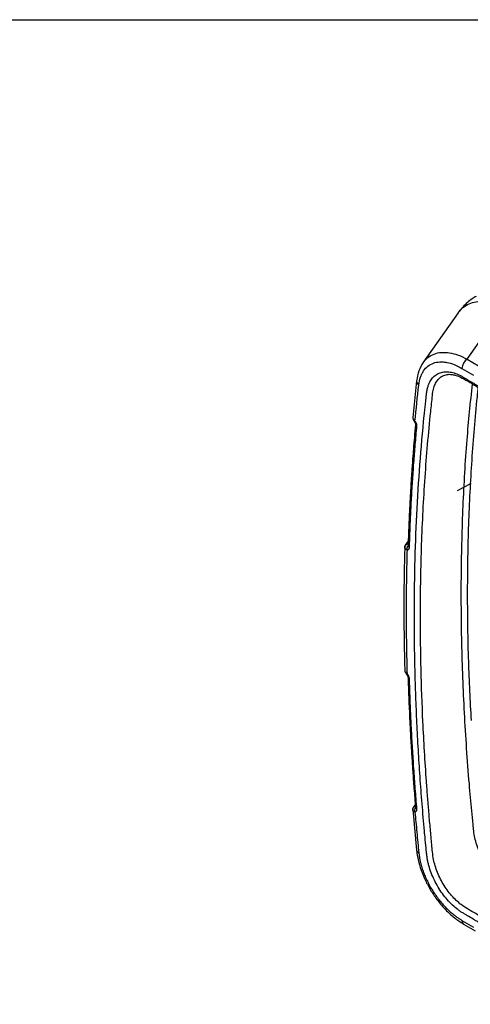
# Model space of a CAD drawing. Header units: millimetres. Extents: x 19 to 819, y 19 to 629.
# Tile 48 of 54: x 585 to 663, y 457 to 629. Entities that reach past the tile are written whole.
import ezdxf

# ---------------------------------------------------------------- set-up
doc = ezdxf.new("R2010")
doc.units = ezdxf.units.MM
doc.header["$LTSCALE"] = 3
doc.layers.add('TEXT', color=140, linetype='Continuous', lineweight=25)

msp = doc.modelspace()

# ---------------------------------------------------------------- linework, layer by layer
for p, q in [((662.321, 569.623), (668.796, 578.824)), ((660.769, 577.67), (654.651, 568.976)), ((660.795, 577.653), (660.841, 577.732)), ((662.321, 569.623), (664.326, 568.432)), ((661.439, 567.994), (663.443, 566.803)), ((653.55, 565.858), (652.877, 559.486)), ((652.888, 559.602), (652.893, 559.497)), ((652.097, 537.952), (651.665, 537.418)), ((651.491, 515.543), (651.506, 515.453)), ((652.067, 514.28), (652.065, 514.304)), ((652.897, 491.461), (652.889, 491.201)), ((653.322, 492.139), (653.055, 491.806)), ((653.365, 491.588), (653.367, 491.581)), ((652.874, 491.364), (653.546, 484.204)), ((661.439, 472.012), (663.443, 470.828)), ((661.73, 471.371), (663.734, 470.187))]:
    msp.add_line(p, q)
at = {"flags": 128}
for points in [[(653.21, 558.692), (653.206, 558.703), (653.212, 558.73), (653.234, 558.767), (653.27, 558.812)], [(663.017, 547.951), (662.814, 547.849), (660.626, 546.705)], [(651.495, 536.978), (651.51, 537.079), (651.514, 537.091)], [(651.891, 514.9), (651.863, 514.841), (651.85, 514.793), (651.853, 514.756), (651.863, 514.739)], [(652.888, 491.318), (652.89, 491.423), (652.897, 491.46)]]:
    msp.add_lwpolyline(points, dxfattribs=at)
for centre, radius, start, end in [((663.595, 567.88), 2.158, 126.14979, 176.97346), ((654.36, 565.809), 0.811, 176.62511, 238.52819), ((653.732, 558.294), 0.365, 177.87044, 239.74333), ((652.077, 536.845), 0.59, 90.01666, 172.49887), ((652.073, 536.864), 0.603, 89.50544, 157.94567), ((652.605, 536.68), 0.758, 133.61313, 199.73399), ((652.397, 537.135), 0.333, 181.9946, 243.48761), ((652.374, 514.351), 0.315, 193.07092, 246.60521), ((653.435, 491.312), 0.558, 99.5741, 164.62113), ((653.925, 491.18), 0.722, 141.68237, 204.82363), ((653.633, 491.639), 0.272, 190.45369, 251.73937), ((654.098, 484.321), 0.564, 192.01298, 253.35925), ((662.122, 471.935), 0.687, 173.57833, 235.28063)]:
    msp.add_arc(centre, radius, start, end)
for points, knots in [([(663.917, 580.537), (663.672, 580.391), (663.138, 580.072), (662.351, 579.456), (661.531, 578.676), (661.048, 578.04), (660.795, 577.708)], [0, 0, 0, 0, 0.2019849, 0.4391755, 0.7073946, 1, 1, 1, 1]), ([(660.841, 577.732), (660.871, 577.787), (661.121, 578.24), (661.832, 578.807), (662.924, 579.397), (664.16, 579.673), (665.467, 579.69), (666.825, 579.489), (667.761, 579.176), (668.224, 579.021)], [0, 0, 0, 0, 0.0247202, 0.2046183, 0.3763521, 0.5389892, 0.6965576, 0.8499016, 1, 1, 1, 1]), ([(654.656, 568.972), (654.919, 569.298), (655.457, 569.965), (656.56, 570.56), (657.841, 570.843), (659.259, 570.771), (660.766, 570.391), (661.802, 569.88), (662.321, 569.623)], [0, 0, 0, 0, 0.16124308, 0.33000704, 0.49748806, 0.66535647, 0.83214976, 1, 1, 1, 1]), ([(654.676, 569.012), (654.402, 568.555), (653.857, 567.646), (653.652, 566.451), (653.55, 565.858)], [0, 0, 0, 0, 0.5035875, 1, 1, 1, 1]), ([(653.936, 565.118), (653.993, 565.606), (654.091, 566.054), (654.3, 566.669), (654.38, 566.864), (654.56, 567.234), (654.661, 567.411), (654.989, 567.898), (655.242, 568.174), (655.816, 568.627), (656.139, 568.805), (656.829, 569.052), (657.197, 569.123), (657.783, 569.152), (657.985, 569.149), (658.394, 569.118), (658.601, 569.089), (659.23, 568.968), (659.66, 568.839), (660.543, 568.485), (660.992, 568.26), (661.439, 567.994)], [0, 0, 0, 0, 0.125, 0.125, 0.1875, 0.1875, 0.25, 0.25, 0.375, 0.375, 0.5, 0.5, 0.625, 0.625, 0.6875, 0.6875, 0.75, 0.75, 0.875, 0.875, 1, 1, 1, 1]), ([(680.099, 459.059), (679.91, 459.172), (679.534, 459.396), (678.969, 459.744), (678.405, 460.099), (677.841, 460.464), (677.278, 460.836), (676.716, 461.217), (676.154, 461.607), (675.592, 462.005), (675.031, 462.412), (674.47, 462.828), (673.91, 463.251), (673.351, 463.684), (672.792, 464.125), (671.771, 464.945), (670.298, 466.183), (668.704, 467.615), (667.439, 468.806), (666.73, 469.495), (666.258, 469.962), (665.943, 470.276), (665.63, 470.596), (665.317, 470.915), (665.004, 471.212), (664.679, 471.456), (664.356, 471.659), (664.031, 471.849), (663.463, 472.187), (662.814, 472.572), (662.165, 472.957), (661.679, 473.24), (661.193, 473.54), (660.552, 473.999), (659.766, 474.664), (658.867, 475.603), (658.032, 476.657), (657.275, 477.806), (656.621, 479.02), (656.076, 480.275), (655.731, 481.329), (655.522, 482.163), (655.399, 482.779), (655.315, 483.383), (655.256, 483.979), (655.2, 484.574), (655.127, 485.312), (655.031, 486.305), (654.811, 488.685), (654.499, 492.3), (654.145, 497.016), (653.845, 501.704), (653.598, 506.364), (653.407, 510.995), (653.269, 515.599), (653.185, 520.174), (653.146, 526.235), (653.232, 533.73), (653.553, 542.586), (654.091, 551.301), (654.626, 557.369), (654.991, 560.904), (655.103, 561.958), (655.206, 562.894), (655.286, 563.595), (655.342, 564.064), (655.406, 564.4), (655.486, 564.722), (655.598, 565.082), (655.752, 565.468), (656.03, 565.995), (656.464, 566.552), (657.103, 567.046), (657.852, 567.348), (658.688, 567.456), (659.595, 567.365), (660.391, 567.122), (661.04, 566.836), (661.437, 566.621), (661.786, 566.415), (662.113, 566.22), (662.641, 565.908), (663.255, 565.544), (663.855, 565.189), (664.233, 564.967), (664.5, 564.808), (664.715, 564.696), (664.949, 564.596), (665.181, 564.531), (665.417, 564.482), (665.661, 564.441), (665.976, 564.386), (666.843, 564.224), (668.269, 563.904), (670.197, 563.355), (672.144, 562.686), (674.111, 561.9), (675.763, 561.149), (677.093, 560.49), (678.095, 559.966), (679.097, 559.416), (679.765, 559.027), (680.099, 558.832)], [0, 0, 0, 0, 0.00453, 0.0090568, 0.0135811, 0.0181038, 0.0226258, 0.0271477, 0.0316704, 0.0361947, 0.0407215, 0.0452515, 0.0497856, 0.0543244, 0.058869, 0.0634199, 0.0792568, 0.0950725, 0.1030363, 0.1110067, 0.1130032, 0.1150076, 0.1190244, 0.1210291, 0.1230095, 0.1269019, 0.1288484, 0.1307996, 0.1347026, 0.1425086, 0.1464122, 0.1503159, 0.1542098, 0.1580941, 0.1657966, 0.1734709, 0.1811805, 0.1888567, 0.1965833, 0.2042548, 0.2119869, 0.2158282, 0.219669, 0.2235236, 0.2273986, 0.2312845, 0.2351566, 0.2417793, 0.2506721, 0.2816863, 0.3126848, 0.3436738, 0.3746594, 0.4056476, 0.4366446, 0.4676564, 0.4986892, 0.5607401, 0.6227504, 0.6847692, 0.7468452, 0.7545974, 0.762355, 0.7700546, 0.7752242, 0.7778642, 0.7804578, 0.7830616, 0.7856823, 0.7896208, 0.7935517, 0.8013813, 0.8092564, 0.8170766, 0.8249558, 0.8327793, 0.840652, 0.8445764, 0.8484929, 0.8502154, 0.8529752, 0.8563401, 0.8629255, 0.8677361, 0.8707719, 0.8720328, 0.8741502, 0.8759414, 0.8777003, 0.8799174, 0.8819294, 0.8839427, 0.887963, 0.903988, 0.9198916, 0.9358913, 0.9518431, 0.9678346, 0.9758906, 0.9839339, 0.9919689, 1, 1, 1, 1]), ([(658.09, 566.698), (658.344, 566.801), (658.804, 566.987), (659.541, 566.987), (660.152, 566.874), (660.852, 566.657), (661.872, 566.141), (663.291, 565.293), (664.682, 564.352), (665.774, 564.045), (666.498, 563.936), (667.138, 563.803), (667.833, 563.654), (668.626, 563.463), (669.558, 563.212), (670.582, 562.906), (671.804, 562.499), (673.338, 561.928), (675.274, 561.109), (677.624, 559.985), (679.333, 559.013), (680.254, 558.488)], [0, 0, 0, 0, 0.0502023, 0.0910155, 0.1221881, 0.144019, 0.1913183, 0.2559745, 0.3272147, 0.3670209, 0.3981237, 0.4248747, 0.4510106, 0.4907093, 0.5324309, 0.5769722, 0.6277176, 0.6948248, 0.7791129, 0.8809185, 1, 1, 1, 1]), ([(680.614, 459.97), (679.153, 460.887), (676.239, 462.714), (672.979, 465.275), (670.819, 467.123), (669.709, 468.111), (668.605, 469.133), (667.504, 470.181), (666.378, 471.329), (665.152, 472.484), (663.829, 473.166), (662.55, 473.944), (661.413, 474.627), (660.441, 475.462), (659.617, 476.322), (658.851, 477.291), (658.158, 478.346), (657.558, 479.46), (657.06, 480.612), (656.68, 481.772), (656.309, 483.453), (656.177, 485.56), (655.902, 488.231), (655.677, 490.903), (655.459, 493.571), (655.068, 498.822), (654.629, 506.233), (654.294, 515.722), (654.17, 525.771), (654.341, 536.682), (654.91, 548.38), (655.595, 556.474), (656.075, 561.179), (656.237, 562.568), (656.345, 563.845), (656.589, 564.862), (656.939, 565.626), (657.423, 566.225), (657.814, 566.58), (658.067, 566.679), (658.091, 566.688)], [0, 0, 0, 0, 0.0439303, 0.0875901, 0.0990423, 0.1105157, 0.1220196, 0.1335632, 0.1451098, 0.158168, 0.171503, 0.1845409, 0.1967404, 0.2055617, 0.2143755, 0.2232264, 0.2320285, 0.2408893, 0.2496888, 0.2585539, 0.267362, 0.2886959, 0.3105509, 0.3324055, 0.3542588, 0.3761096, 0.4619018, 0.5384462, 0.6150028, 0.7182001, 0.8213965, 0.9246189, 0.93752, 0.9504206, 0.9630922, 0.972047, 0.9810625, 0.9900464, 0.9990802, 1, 1, 1, 1]), ([(705.613, 457.421), (705.515, 457.478), (705.013, 457.768), (704.115, 458.298), (702.898, 458.946), (701.787, 459.038), (700.125, 459.394), (697.906, 459.945), (694.917, 460.967), (691.693, 462.342), (688.251, 464.131), (685.207, 465.996), (682.583, 467.813), (680.381, 469.471), (678.212, 471.245), (676.074, 473.109), (674.013, 475.112), (671.884, 477.046), (670.098, 477.915), (668.732, 478.702), (667.785, 479.418), (666.854, 480.316), (665.969, 481.384), (665.172, 482.58), (664.505, 483.852), (663.992, 485.135), (663.524, 486.794), (663.367, 488.732), (663.128, 491.061), (662.918, 493.404), (662.426, 499.123), (661.812, 508.153), (661.35, 520.349), (661.269, 532.343), (661.582, 544.101), (662.211, 555.114), (662.922, 562.073), (663.252, 565.297)], [0, 0, 0, 0, 0.0025927, 0.0133693, 0.0239696, 0.0345658, 0.0451933, 0.0704169, 0.0958451, 0.126299, 0.156858, 0.1874261, 0.2072408, 0.2269904, 0.2466491, 0.2661901, 0.285585, 0.3047668, 0.3244144, 0.3327415, 0.3410899, 0.3497888, 0.3587312, 0.3677813, 0.3767973, 0.3856422, 0.3941885, 0.4109037, 0.4280504, 0.4452039, 0.4623639, 0.5539696, 0.6456828, 0.7374403, 0.8291794, 0.9208366, 1, 1, 1, 1]), ([(664.22, 564.736), (664.19, 564.452), (664.105, 563.661), (663.66, 559.247), (663.018, 551.402), (662.48, 540.17), (662.31, 528.71), (662.458, 517.586), (662.84, 510.195), (663.017, 506.77)], [0, 0, 0, 0, 0.0155004, 0.0431866, 0.2399336, 0.4365304, 0.6332323, 0.8300253, 1, 1, 1, 1]), ([(653.365, 558.259), (653.297, 557.505), (653.168, 556.093), (653.003, 554.106), (652.871, 552.399), (652.767, 550.975), (652.686, 549.802), (652.608, 548.612), (652.518, 547.168), (652.409, 545.264), (652.29, 542.929), (652.168, 540.16), (652.102, 538.158), (652.066, 537.086)], [0, 0, 0, 0, 0.10888271, 0.20404782, 0.28549543, 0.35322563, 0.4072385, 0.45248195, 0.52231641, 0.61198562, 0.72148943, 0.85082762, 1, 1, 1, 1]), ([(652.885, 559.502), (652.894, 559.406), (652.91, 559.232), (653.025, 558.958), (653.142, 558.789), (653.209, 558.692)], [0, 0, 0, 0, 0.33722268, 0.61581529, 1, 1, 1, 1]), ([(652.893, 559.497), (652.894, 559.468), (652.895, 559.375), (652.963, 559.212), (653.09, 559.012), (653.21, 558.878), (653.27, 558.812)], [0, 0, 0, 0, 0.1341635, 0.4287946, 0.7190424, 1, 1, 1, 1]), ([(653.209, 558.692), (653.241, 558.644), (653.286, 558.576), (653.326, 558.485), (653.346, 558.428), (653.358, 558.381), (653.364, 558.346), (653.367, 558.32), (653.367, 558.312), (653.367, 558.308)], [0, 0, 0, 0, 0.3155405, 0.4540875, 0.5806979, 0.6970355, 0.8044677, 0.9047565, 1, 1, 1, 1]), ([(653.27, 558.812), (653.288, 558.786), (653.325, 558.734), (653.374, 558.652), (653.418, 558.567), (653.457, 558.481), (653.492, 558.387), (653.522, 558.285), (653.543, 558.178), (653.553, 558.074), (653.549, 558.011), (653.548, 557.979)], [0, 0, 0, 0, 0.1016692, 0.2014919, 0.3005452, 0.3999316, 0.5007423, 0.6224134, 0.7496572, 0.8738118, 1, 1, 1, 1]), ([(653.548, 557.979), (653.499, 557.447), (653.401, 556.384), (653.264, 554.783), (653.134, 553.177), (653.011, 551.566), (652.896, 549.95), (652.789, 548.329), (652.689, 546.702), (652.596, 545.071), (652.512, 543.435), (652.434, 541.793), (652.365, 540.146), (652.302, 538.495), (652.267, 537.39), (652.249, 536.837)], [0, 0, 0, 0, 0.0769463, 0.1538809, 0.2308061, 0.307724, 0.3846365, 0.4615459, 0.5384543, 0.6153637, 0.6922762, 0.769194, 0.8461192, 0.9230538, 1, 1, 1, 1]), ([(651.493, 536.941), (651.461, 535.709), (651.399, 533.342), (651.354, 529.982), (651.338, 527.049), (651.342, 524.624), (651.356, 522.799), (651.371, 521.414), (651.388, 520.205), (651.413, 518.82), (651.446, 517.23), (651.477, 516.099), (651.492, 515.525)], [0, 0, 0, 0, 0.1752256, 0.3368894, 0.4742611, 0.5873415, 0.6761315, 0.7288551, 0.779995, 0.8440086, 0.9209005, 1, 1, 1, 1]), ([(651.891, 536.424), (651.868, 536.431), (651.822, 536.446), (651.758, 536.479), (651.697, 536.518), (651.642, 536.565), (651.587, 536.626), (651.538, 536.705), (651.498, 536.806), (651.494, 536.882), (651.491, 536.923)], [0, 0, 0, 0, 0.0922568, 0.1883047, 0.2882515, 0.3921233, 0.4998577, 0.6449341, 0.8120497, 1, 1, 1, 1]), ([(651.667, 537.42), (651.655, 537.405), (651.633, 537.374), (651.584, 537.286), (651.542, 537.191), (651.524, 537.126), (651.513, 537.09)], [0, 0, 0, 0, 0.2726764, 0.5457971, 0.7459557, 1, 1, 1, 1]), ([(652.143, 537.467), (652.098, 537.483), (652.012, 537.514), (651.865, 537.525), (651.736, 537.5), (651.691, 537.436), (651.675, 537.413)], [0, 0, 0, 0, 0.2217549, 0.4253649, 0.797774, 1, 1, 1, 1]), ([(651.891, 536.424), (651.876, 535.881), (651.846, 534.795), (651.81, 533.16), (651.781, 531.522), (651.759, 529.879), (651.744, 528.232), (651.737, 526.581), (651.737, 524.925), (651.744, 523.265), (651.759, 521.601), (651.781, 519.932), (651.81, 518.259), (651.846, 516.582), (651.876, 515.46), (651.891, 514.9)], [0, 0, 0, 0, 0.0769454, 0.1538796, 0.2308047, 0.3077227, 0.3846357, 0.4615456, 0.5384544, 0.6153643, 0.6922773, 0.7691953, 0.8461204, 0.9230546, 1, 1, 1, 1]), ([(652.249, 536.837), (652.247, 536.812), (652.244, 536.761), (652.23, 536.693), (652.209, 536.631), (652.181, 536.576), (652.129, 536.505), (652.038, 536.436), (651.94, 536.428), (651.891, 536.424)], [0, 0, 0, 0, 0.0999221, 0.198609, 0.2973573, 0.3974611, 0.5001635, 0.7470045, 1, 1, 1, 1]), ([(651.499, 515.456), (651.516, 515.369), (651.546, 515.212), (651.674, 514.97), (651.793, 514.824), (651.862, 514.739)], [0, 0, 0, 0, 0.33640042, 0.6144069, 1, 1, 1, 1]), ([(651.506, 515.453), (651.509, 515.429), (651.518, 515.353), (651.591, 515.221), (651.717, 515.06), (651.834, 514.953), (651.891, 514.9)], [0, 0, 0, 0, 0.1301, 0.4265829, 0.7173963, 1, 1, 1, 1]), ([(651.862, 514.739), (651.892, 514.701), (651.95, 514.627), (652.014, 514.507), (652.055, 514.393), (652.062, 514.333), (652.065, 514.305)], [0, 0, 0, 0, 0.2745201, 0.5316253, 0.7725775, 1, 1, 1, 1]), ([(651.891, 514.9), (651.911, 514.875), (651.952, 514.826), (652.008, 514.747), (652.059, 514.666), (652.105, 514.581), (652.149, 514.487), (652.189, 514.383), (652.221, 514.273), (652.242, 514.164), (652.247, 514.096), (652.249, 514.062)], [0, 0, 0, 0, 0.10242791, 0.2026494, 0.30172049, 0.40073403, 0.50078478, 0.62532855, 0.75029196, 0.87550531, 1, 1, 1, 1]), ([(652.067, 514.28), (652.093, 513.467), (652.14, 511.943), (652.223, 509.803), (652.303, 507.967), (652.375, 506.437), (652.439, 505.177), (652.507, 503.899), (652.595, 502.349), (652.719, 500.309), (652.885, 497.81), (653.099, 494.849), (653.274, 492.713), (653.368, 491.57)], [0, 0, 0, 0, 0.1088824, 0.2040473, 0.2854948, 0.3532249, 0.4072377, 0.4524811, 0.5223156, 0.6119849, 0.7214888, 0.8508272, 1, 1, 1, 1]), ([(652.249, 514.062), (652.267, 513.488), (652.302, 512.341), (652.365, 510.615), (652.434, 508.886), (652.512, 507.153), (652.596, 505.416), (652.689, 503.675), (652.789, 501.93), (652.896, 500.182), (653.011, 498.429), (653.134, 496.673), (653.264, 494.913), (653.401, 493.149), (653.499, 491.97), (653.548, 491.381)], [0, 0, 0, 0, 0.0769462, 0.1538808, 0.230806, 0.3077238, 0.3846363, 0.4615457, 0.5384541, 0.6153635, 0.692276, 0.7691939, 0.8461191, 0.9230537, 1, 1, 1, 1]), ([(653.055, 491.807), (653.034, 491.778), (652.995, 491.725), (652.934, 491.603), (652.911, 491.513), (652.897, 491.46)], [0, 0, 0, 0, 0.332242, 0.6137944, 1, 1, 1, 1]), ([(653.341, 491.903), (653.34, 491.904), (653.298, 491.912), (653.199, 491.897), (653.093, 491.868), (653.066, 491.812), (653.062, 491.803)], [0, 0, 0, 0, 0.0129571, 0.3222765, 0.8884866, 1, 1, 1, 1]), ([(653.27, 490.877), (653.246, 490.881), (653.199, 490.888), (653.133, 490.911), (653.071, 490.941), (653.014, 490.981), (652.961, 491.034), (652.915, 491.107), (652.882, 491.203), (652.886, 491.278), (652.888, 491.318)], [0, 0, 0, 0, 0.0917298, 0.1875417, 0.2875709, 0.3918472, 0.5002861, 0.6416426, 0.8087705, 1, 1, 1, 1]), ([(653.548, 491.381), (653.549, 491.354), (653.552, 491.3), (653.548, 491.225), (653.536, 491.156), (653.516, 491.092), (653.477, 491.008), (653.403, 490.918), (653.314, 490.891), (653.27, 490.877)], [0, 0, 0, 0, 0.10039153, 0.19937428, 0.29824469, 0.39830358, 0.50080651, 0.74731527, 1, 1, 1, 1]), ([(653.27, 490.877), (653.321, 490.287), (653.423, 489.109), (653.587, 487.336), (653.757, 485.561), (653.876, 484.374), (653.936, 483.781)], [0, 0, 0, 0, 0.2500034, 0.4999999, 0.7499965, 1, 1, 1, 1]), ([(653.546, 484.204), (653.623, 483.65), (653.78, 482.528), (654.305, 480.752), (655.048, 478.942), (656.028, 477.14), (657.215, 475.415), (658.589, 473.831), (660.111, 472.424), (661.186, 471.725), (661.731, 471.37)], [0, 0, 0, 0, 0.1126129, 0.2280369, 0.3476567, 0.4702661, 0.5971216, 0.7271561, 0.8616831, 1, 1, 1, 1]), ([(653.936, 483.781), (653.946, 483.689), (653.967, 483.504), (654.006, 483.223), (654.052, 482.94), (654.105, 482.655), (654.164, 482.367), (654.276, 481.887), (654.463, 481.208), (654.763, 480.332), (655.118, 479.458), (655.662, 478.311), (656.463, 476.922), (657.391, 475.646), (658.189, 474.713), (658.811, 474.061), (659.453, 473.46), (660.034, 472.976), (660.549, 472.59), (660.993, 472.284), (661.29, 472.103), (661.439, 472.012)], [0, 0, 0, 0, 0.0209718, 0.0418949, 0.0627911, 0.0836824, 0.1045907, 0.1255377, 0.1879353, 0.2504754, 0.3128462, 0.3754981, 0.5003553, 0.625069, 0.6873106, 0.7500002, 0.8122849, 0.8749808, 0.9165393, 0.9581714, 1, 1, 1, 1])]:
    msp.add_open_spline(points, degree=3, knots=knots)
for points in [[(653.27, 558.812), (653.472, 560.929), (653.694, 563.031), (653.936, 565.118)], [(651.491, 536.923), (651.492, 536.941), (651.493, 536.96), (651.495, 536.978)]]:
    msp.add_open_spline(points, degree=3)
at = {"layer": 'TEXT'}
msp.add_line((19.05, 628.65), (819.15, 628.65), dxfattribs=at)

doc.saveas('drawing.dxf')
